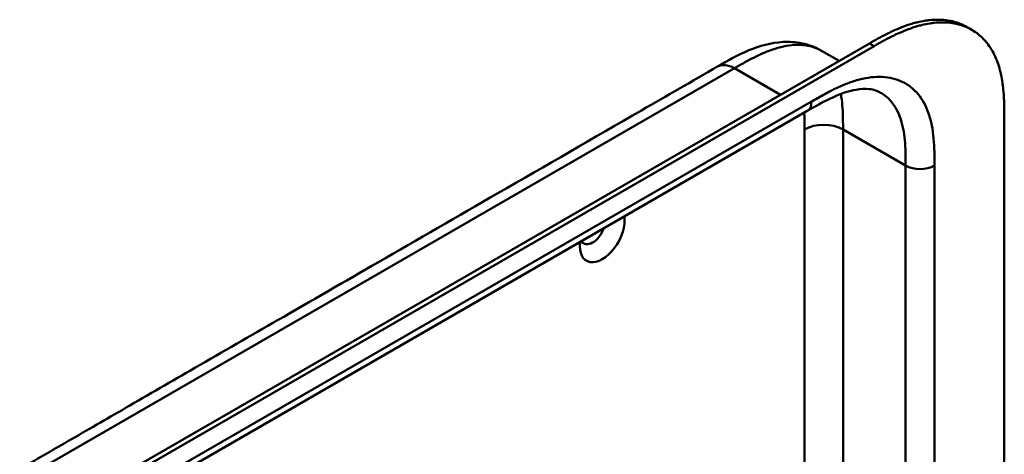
# Model space of a CAD drawing. Header units: millimetres. Extents: x 20 to 833, y 20 to 574.
# Tile 7 of 16: x 381 to 438, y 195 to 220. Entities that reach past the tile are written whole.
import ezdxf

# ---------------------------------------------------------------- set-up
doc = ezdxf.new("R2010")
doc.units = ezdxf.units.MM
doc.header["$LTSCALE"] = 2
doc.layers.add('Sichtbare Kanten(DIN)', color=7, linetype='Continuous', lineweight=50)
doc.layers.add('Sichtbare tangentiale Kanten(DIN)', color=7, linetype='Continuous', lineweight=50)

msp = doc.modelspace()

# ---------------------------------------------------------------- linework, layer by layer
at = {"layer": 'Sichtbare Kanten(DIN)'}
for p, q in [((436.534, 219.894), (436.259, 220.052)), ((385.57, 193.145), (430.52, 219.097)), ((430.795, 218.938), (385.845, 192.986)), ((427.701, 218.663), (427.701, 218.663)), ((428.735, 218.066), (427.701, 218.663)), ((426.869, 215.123), (385.879, 191.457)), ((426.869, 215.123), (426.869, 215.123)), ((438.442, 214.606), (438.442, 152.085))]:
    msp.add_line(p, q, dxfattribs=at)
for centre, major_axis, start_param, end_param in [((414.825, 207.922), (-0.93, -1.611), 5.334185, 8.802982), ((414.259, 208.249), (-0.53, -0.918), 5.985856, 8.151311)]:
    msp.add_ellipse(centre, major_axis=major_axis, ratio=0.57735, start_param=start_param, end_param=end_param, dxfattribs=at)
for points, knots in [([(430.52, 219.097), (430.686, 219.192), (431.019, 219.38), (431.441, 219.602), (431.864, 219.809), (432.204, 219.961), (432.63, 220.127), (432.969, 220.241), (433.391, 220.355), (433.724, 220.423), (434.135, 220.477), (434.457, 220.494), (434.848, 220.483), (435.152, 220.446), (435.518, 220.367), (435.798, 220.276), (436.065, 220.158), (436.195, 220.089), (436.259, 220.052)], [-0.9999899, -0.9999899, -0.9999899, -0.9999899, -0.9592928, -0.9185956, -0.8982471, -0.8575499, -0.8372014, -0.7965042, -0.7761556, -0.7354585, -0.7151099, -0.6744128, -0.6540642, -0.613367, -0.5930185, -0.5523213, -0.5319728, -0.5110051, -0.5110051, -0.5110051, -0.5110051]), ([(438.442, 214.606), (438.442, 214.787), (438.442, 215.152), (438.433, 215.608), (438.411, 216.062), (438.382, 216.42), (438.326, 216.858), (438.266, 217.199), (438.167, 217.61), (438.07, 217.926), (437.922, 218.3), (437.784, 218.581), (437.587, 218.908), (437.409, 219.149), (437.162, 219.421), (436.946, 219.615), (436.654, 219.827), (436.404, 219.971), (436.072, 220.118), (435.792, 220.208), (435.427, 220.288), (435.123, 220.324), (434.731, 220.336), (434.409, 220.319), (433.999, 220.265), (433.665, 220.197), (433.244, 220.082), (432.904, 219.969), (432.479, 219.802), (432.139, 219.651), (431.715, 219.444), (431.294, 219.221), (430.96, 219.033), (430.795, 218.938)], [0.0232584, 0.0232584, 0.0232584, 0.0232584, 0.0639556, 0.1046527, 0.1250013, 0.1656984, 0.186047, 0.2267442, 0.2470927, 0.2877899, 0.3081384, 0.3488356, 0.3691842, 0.4098813, 0.4302299, 0.470927, 0.4912756, 0.5319728, 0.5523213, 0.5930185, 0.613367, 0.6540642, 0.6744128, 0.7151099, 0.7354585, 0.7761556, 0.7965042, 0.8372014, 0.8575499, 0.8982471, 0.9185956, 0.9592928, 0.9999899, 0.9999899, 0.9999899, 0.9999899]), ([(421.592, 217.731), (422.179, 218.07), (422.794, 218.421), (424.073, 218.953), (424.749, 219.14), (425.809, 219.199), (426.194, 219.174), (426.961, 219.012), (427.348, 218.867), (427.701, 218.663)], [0.000002, 0.000002, 0.000002, 0.000002, 0.622303, 0.622303, 1.24387, 1.24387, 1.589791, 1.589791, 1.955489, 1.955489, 1.955489, 1.955489]), ([(380.602, 194.065), (381.545, 194.61), (382.487, 195.154), (384.562, 196.351), (385.693, 197.005), (388.182, 198.442), (389.54, 199.226), (392.526, 200.95), (394.156, 201.891), (397.74, 203.96), (399.695, 205.089), (403.996, 207.572), (406.342, 208.926), (411.503, 211.906), (414.318, 213.531), (418.62, 216.015), (420.106, 216.873), (421.592, 217.731)], [0.000002, 0.000002, 0.000002, 0.000002, 1, 1, 2.2, 2.2, 3.64, 3.64, 5.368, 5.368, 7.4416, 7.4416, 9.92992, 9.92992, 12.915904, 12.915904, 14.492315, 14.492315, 14.492315, 14.492315]), ([(431.176, 216.196), (430.988, 216.304), (430.766, 216.378), (430.274, 216.431), (430.016, 216.422), (429.273, 216.296), (428.742, 216.108), (427.765, 215.638), (427.321, 215.384), (426.869, 215.123)], [0, 0, 0, 0, 0.452595, 0.452595, 0.832647, 0.832647, 1.444151, 1.444151, 1.923175, 1.923175, 1.923175, 1.923175])]:
    msp.add_open_spline(points, degree=3, knots=knots, dxfattribs=at)
msp.add_open_spline([(431.177, 216.195), (431.177, 216.195), (431.177, 216.195), (431.176, 216.196)], degree=3, dxfattribs=at)
at = {"layer": 'Sichtbare tangentiale Kanten(DIN)'}
for p, q in [((430.795, 218.938), (430.52, 219.097)), ((381.602, 193.966), (422.592, 217.632)), ((422.592, 217.632), (425.288, 216.076)), ((421.511, 217.008), (421.511, 217.008)), ((422.933, 217.436), (422.933, 217.436)), ((386.127, 192.007), (427.118, 215.673)), ((426.704, 193.65), (426.704, 214.035)), ((432.644, 211.912), (428.967, 214.035)), ((428.967, 193.412), (428.967, 214.035)), ((432.644, 191.303), (432.644, 211.912)), ((434.341, 211.912), (434.341, 190.171))]:
    msp.add_line(p, q, dxfattribs=at)
for points, knots in [([(427.701, 218.663), (427.624, 218.707), (427.543, 218.748), (427.461, 218.784), (427.281, 218.863), (427.092, 218.921), (426.893, 218.958), (426.697, 218.995), (426.492, 219.013), (426.279, 219.01), (426.07, 219.008), (425.855, 218.986), (425.633, 218.947), (425.42, 218.909), (425.2, 218.854), (424.979, 218.784), (424.767, 218.718), (424.553, 218.637), (424.337, 218.545), (424.132, 218.458), (423.926, 218.361), (423.719, 218.255), (423.524, 218.156), (423.328, 218.05), (423.134, 217.942), (422.951, 217.839), (422.77, 217.735), (422.592, 217.632)], [1.818507, 1.818507, 1.818507, 1.818507, 1.933378, 1.933378, 1.933378, 2.184815, 2.184815, 2.184815, 2.434392, 2.434392, 2.434392, 2.678279, 2.678279, 2.678279, 2.91346, 2.91346, 2.91346, 3.137965, 3.137965, 3.137965, 3.350817, 3.350817, 3.350817, 3.551822, 3.551822, 3.551822, 3.741304, 3.741304, 3.741304, 3.741304]), ([(427.118, 215.673), (427.346, 215.804), (427.812, 216.073), (428.525, 216.448), (429.239, 216.759), (430.177, 217.065), (431.302, 217.2), (432.488, 216.915), (433.43, 216.174), (433.95, 215.211), (434.195, 214.278), (434.301, 213.515), (434.341, 212.711), (434.341, 212.173), (434.341, 211.912)], [0, 0, 0, 0, 0.243503, 0.487004, 0.730505, 0.974007, 1.461009, 1.948012, 2.435015, 2.922018, 3.165519, 3.40902, 3.652522, 3.896023, 3.896023, 3.896023, 3.896023]), ([(428.967, 214.035), (428.967, 214.23), (428.967, 214.434), (428.961, 214.857), (428.954, 215.077), (428.924, 215.522), (428.901, 215.747), (428.86, 216.016), (428.851, 216.069), (428.841, 216.122)], [0, 0, 0, 0, 0.1831961, 0.1831961, 0.3786668, 0.3786668, 0.5871986, 0.5871986, 0.6399782, 0.6399782, 0.6399782, 0.6399782]), ([(432.644, 211.912), (432.644, 212.173), (432.644, 212.69), (432.607, 213.422), (432.514, 214.092), (432.302, 214.894), (431.891, 215.654), (431.417, 216.056), (431.177, 216.195)], [0, 0, 0, 0, 0.243501, 0.487003, 0.730504, 0.974005, 1.461008, 1.864608, 1.864608, 1.864608, 1.864608]), ([(426.704, 214.035), (426.704, 214.111), (426.704, 214.188), (426.704, 214.265), (426.704, 214.312), (426.704, 214.359), (426.704, 214.406), (426.704, 214.429), (426.703, 214.452), (426.703, 214.476), (426.703, 214.522), (426.702, 214.569), (426.701, 214.615), (426.701, 214.64), (426.701, 214.665), (426.7, 214.689), (426.7, 214.714), (426.699, 214.739), (426.699, 214.763), (426.697, 214.812), (426.696, 214.861), (426.694, 214.912), (426.693, 214.948), (426.691, 214.984), (426.69, 215.019)], [0, 0, 0, 0, 0.0706021, 0.0706021, 0.0706021, 0.1137345, 0.1137345, 0.1137345, 0.1353008, 0.1353008, 0.1353008, 0.1784332, 0.1784332, 0.1784332, 0.2012935, 0.2012935, 0.2012935, 0.2241537, 0.2241537, 0.2241537, 0.2698741, 0.2698741, 0.2698741, 0.3029436, 0.3029436, 0.3029436, 0.3029436])]:
    msp.add_open_spline(points, degree=3, knots=knots, dxfattribs=at)
for points in [[(422.592, 217.632), (422.202, 217.858), (421.848, 217.879), (421.592, 217.731)], [(426.869, 215.123), (427.023, 215.212), (427.118, 215.402), (427.118, 215.673)], [(426.704, 214.035), (427.329, 214.395), (428.342, 214.395), (428.967, 214.035)], [(434.341, 211.912), (433.873, 211.641), (433.113, 211.641), (432.644, 211.912)]]:
    msp.add_open_spline(points, degree=3, dxfattribs=at)

doc.saveas('drawing.dxf')
